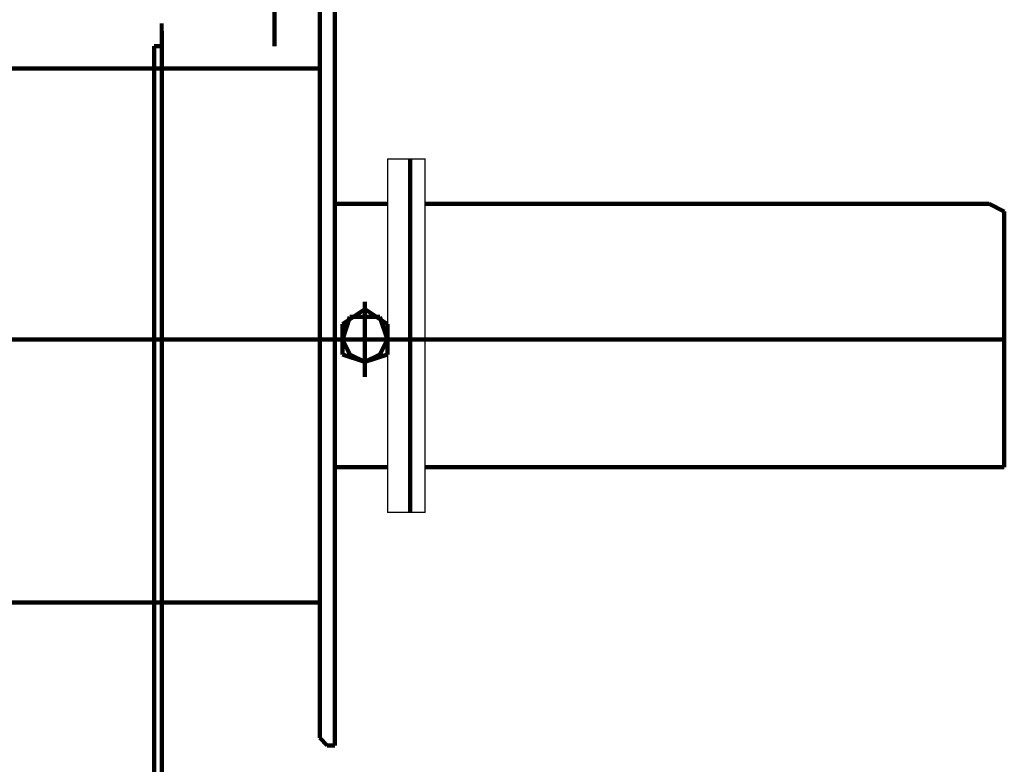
# Model space of a CAD drawing. Header units: inches. Extents: x -1901 to 7725, y 4299 to 7113.
# Tile 53 of 180: x 1432 to 1487, y 6254 to 6295. Entities that reach past the tile are written whole.
import ezdxf

# ---------------------------------------------------------------- set-up
doc = ezdxf.new("R2010")
doc.units = ezdxf.units.IN
doc.header["$MEASUREMENT"] = 0
doc.layers.add('at_Entity', color=7, linetype='Continuous')
doc.layers.add('at_Rect', color=7, linetype='Continuous')

msp = doc.modelspace()

# ---------------------------------------------------------------- linework, layer by layer
at = {"layer": 'at_Entity', "color": 7, "lineweight": 211}
for p, q in [((1448.599, 6300.242), (1448.599, 6262.651)), ((1449.446, 6255.046), (1449.446, 6300.242)), ((1446.065, 6296.866), (1446.065, 6293.904)), ((1439.732, 6122.837), (1439.732, 6294.752)), ((1439.732, 6294.752), (1439.732, 6254.622)), ((1439.732, 6293.904), (1439.308, 6293.904)), ((1439.308, 6122.837), (1439.308, 6293.904)), ((1439.732, 6122.837), (1439.732, 6293.904)), ((1448.599, 6292.638), (1430.436, 6292.638)), ((1453.67, 6267.718), (1453.67, 6287.571)), ((1452.403, 6285.037), (1449.446, 6285.037)), ((1486.195, 6285.037), (1454.513, 6285.037)), ((1486.195, 6285.037), (1487.038, 6284.613)), ((1487.038, 6284.613), (1487.038, 6284.19)), ((1487.038, 6277.432), (1487.038, 6284.19)), ((1451.137, 6279.123), (1449.87, 6278.28)), ((1451.137, 6275.323), (1451.137, 6279.547)), ((1452.403, 6278.28), (1451.137, 6279.123)), ((1449.87, 6277.432), (1450.289, 6278.699)), ((1450.289, 6278.699), (1451.98, 6278.699)), ((1451.98, 6278.699), (1452.403, 6277.432)), ((1449.87, 6278.28), (1449.87, 6276.589)), ((1452.403, 6276.589), (1452.403, 6278.28)), ((1487.038, 6277.432), (1422.836, 6277.432)), ((1453.246, 6277.432), (1449.022, 6277.432)), ((1450.289, 6276.589), (1449.87, 6277.432)), ((1452.403, 6277.432), (1451.98, 6276.589)), ((1487.038, 6271.099), (1487.038, 6277.432)), ((1449.87, 6276.589), (1451.137, 6276.166)), ((1451.137, 6276.166), (1450.289, 6276.589)), ((1451.137, 6276.166), (1452.403, 6276.589)), ((1451.98, 6276.589), (1451.137, 6276.166)), ((1487.038, 6271.099), (1487.038, 6270.251)), ((1452.403, 6270.251), (1449.446, 6270.251)), ((1486.195, 6270.251), (1454.513, 6270.251)), ((1487.038, 6270.251), (1486.195, 6270.251)), ((1448.599, 6262.651), (1430.436, 6262.651)), ((1448.599, 6262.651), (1448.599, 6255.046)), ((1449.022, 6254.622), (1448.599, 6255.046)), ((1449.446, 6255.046), (1449.446, 6254.622)), ((1449.446, 6254.622), (1449.022, 6254.622))]:
    msp.add_line(p, q, dxfattribs=at)
at = {"layer": 'at_Entity', "color": 7, "lineweight": 80}
msp.add_line((1439.732, 6294.752), (1439.732, 6295.176), dxfattribs=at)
at = {"layer": 'at_Rect', "color": 7}
for p, q in [((1452.4, 6287.571), (1454.513, 6287.571)), ((1452.4, 6287.571), (1452.4, 6267.718)), ((1454.513, 6267.718), (1454.513, 6287.571)), ((1454.513, 6267.718), (1452.4, 6267.718))]:
    msp.add_line(p, q, dxfattribs=at)

doc.saveas('drawing.dxf')
